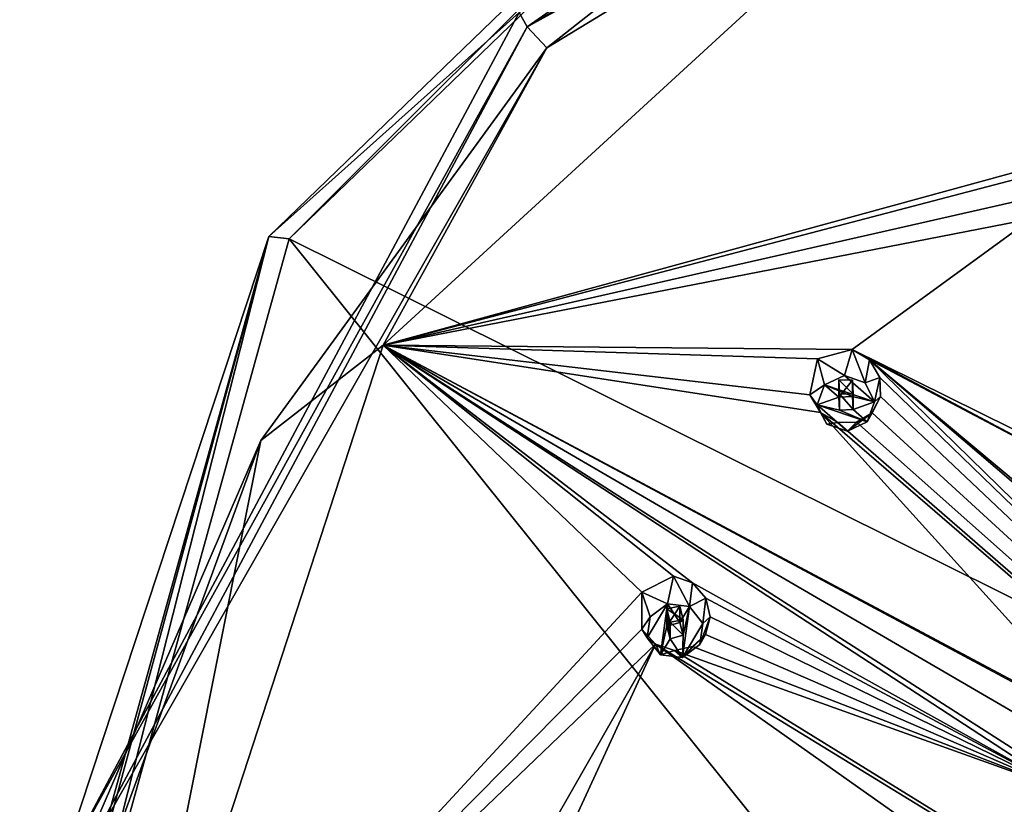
# Model space of a CAD drawing. Header units: millimetres. Extents: x -106 to 198, y -388 to 267.
# Tile 247 of 256: x 102 to 127, y 229 to 250. Entities that reach past the tile are written whole.
import ezdxf

# ---------------------------------------------------------------- set-up
doc = ezdxf.new("R2010")
doc.units = ezdxf.units.MM
doc.header["$LTSCALE"] = 52.148148
for name, color, linetype in [('5793', 7, 'CONTINUOUS'), ('5794', 7, 'CONTINUOUS'), ('5810', 7, 'CONTINUOUS'), ('5830', 7, 'CONTINUOUS'), ('5844', 7, 'CONTINUOUS'), ('5866', 7, 'CONTINUOUS'), ('6001', 7, 'CONTINUOUS'), ('6002', 7, 'CONTINUOUS'), ('6003', 7, 'CONTINUOUS'), ('6004', 7, 'CONTINUOUS'), ('6005', 7, 'CONTINUOUS'), ('6006', 7, 'CONTINUOUS'), ('6007', 7, 'CONTINUOUS'), ('6008', 7, 'CONTINUOUS'), ('6009', 7, 'CONTINUOUS'), ('6010', 7, 'CONTINUOUS'), ('6337', 7, 'CONTINUOUS'), ('6339', 7, 'CONTINUOUS')]:
    doc.layers.add(name, color=color, linetype=linetype)

msp = doc.modelspace()

# ---------------------------------------------------------------- linework, layer by layer
at = {"layer": '5793', "linetype": 'CONTINUOUS'}
for points in [[(126.055, 260.808, -0.948), (150, 267.005, 0.713), (150, 223.267, -21.09), (126.055, 260.808, -0.948)], [(108.526, 243.876, -5.485), (126.055, 260.808, -0.948), (150, 223.267, -21.09), (108.526, 243.876, -5.485)], [(102.109, 220.746, -11.682), (108.526, 243.876, -5.485), (125.566, 222.631, -18.714), (102.109, 220.746, -11.682)], [(125.566, 222.631, -18.714), (108.526, 243.876, -5.485), (150, 223.267, -21.09), (125.566, 222.631, -18.714)]]:
    msp.add_3dface(points, dxfattribs=at)
at = {"layer": '5794', "linetype": 'CONTINUOUS'}
for points in [[(107.998, 243.932, -4.517), (114.523, 249.775, 7.754), (125.75, 261.079, 0.078), (107.998, 243.932, -4.517)], [(102.499, 227.29, 1.729), (114.523, 249.775, 7.754), (107.998, 243.932, -4.517), (102.499, 227.29, 1.729)], [(101.5, 220.508, -10.793), (102.499, 227.29, 1.729), (107.998, 243.932, -4.517), (101.5, 220.508, -10.793)]]:
    msp.add_3dface(points, dxfattribs=at)
at = {"layer": '5810', "linetype": 'CONTINUOUS'}
for points in [[(115.246, 248.849, 8.541), (127.69, 256.43, 10.572), (125.287, 256.756, 10.66), (115.246, 248.849, 8.541)], [(110.979, 241.102, 6.465), (127.69, 256.43, 10.572), (115.246, 248.849, 8.541), (110.979, 241.102, 6.465)], [(107.79, 238.615, 5.799), (110.979, 241.102, 6.465), (115.246, 248.849, 8.541), (107.79, 238.615, 5.799)], [(104.062, 219.87, 0.776), (110.979, 241.102, 6.465), (107.79, 238.615, 5.799), (104.062, 219.87, 0.776)], [(103.474, 226.817, 2.638), (104.062, 219.87, 0.776), (107.79, 238.615, 5.799), (103.474, 226.817, 2.638)]]:
    msp.add_3dface(points, dxfattribs=at)
at = {"layer": '5830', "linetype": 'CONTINUOUS'}
for points in [[(108.526, 243.876, -5.485), (107.998, 243.932, -4.517), (125.75, 261.079, 0.078), (108.526, 243.876, -5.485)], [(126.055, 260.808, -0.948), (108.526, 243.876, -5.485), (125.75, 261.079, 0.078), (126.055, 260.808, -0.948)], [(101.5, 220.508, -10.793), (107.998, 243.932, -4.517), (101.666, 220.651, -11.326), (101.5, 220.508, -10.793)], [(107.998, 243.932, -4.517), (102.109, 220.746, -11.682), (101.666, 220.651, -11.326), (107.998, 243.932, -4.517)], [(108.526, 243.876, -5.485), (102.109, 220.746, -11.682), (107.998, 243.932, -4.517), (108.526, 243.876, -5.485)]]:
    msp.add_3dface(points, dxfattribs=at)
at = {"layer": '5844', "linetype": 'CONTINUOUS'}
for points in [[(114.523, 249.775, 7.754), (114.737, 249.399, 8.385), (136.979, 262.483, 11.891), (114.523, 249.775, 7.754)], [(114.737, 249.399, 8.385), (137.166, 261.748, 11.997), (136.979, 262.483, 11.891), (114.737, 249.399, 8.385)], [(125.287, 256.756, 10.66), (137.166, 261.748, 11.997), (114.737, 249.399, 8.385), (125.287, 256.756, 10.66)], [(115.246, 248.849, 8.541), (125.287, 256.756, 10.66), (114.737, 249.399, 8.385), (115.246, 248.849, 8.541)], [(114.523, 249.775, 7.754), (102.499, 227.29, 1.729), (114.737, 249.399, 8.385), (114.523, 249.775, 7.754)], [(102.499, 227.29, 1.729), (102.786, 227.05, 2.397), (114.737, 249.399, 8.385), (102.499, 227.29, 1.729)], [(102.786, 227.05, 2.397), (115.246, 248.849, 8.541), (114.737, 249.399, 8.385), (102.786, 227.05, 2.397)], [(107.79, 238.615, 5.799), (115.246, 248.849, 8.541), (102.786, 227.05, 2.397), (107.79, 238.615, 5.799)], [(103.474, 226.817, 2.638), (107.79, 238.615, 5.799), (102.786, 227.05, 2.397), (103.474, 226.817, 2.638)]]:
    msp.add_3dface(points, dxfattribs=at)
at = {"layer": '5866', "linetype": 'CONTINUOUS'}
for points in [[(127.69, 256.43, 10.572), (110.979, 241.102, 6.465), (129.039, 245.838, 11.573), (127.69, 256.43, 10.572)], [(129.039, 245.838, 11.573), (110.979, 241.102, 6.465), (128.092, 245.783, 11.387), (129.039, 245.838, 11.573)], [(128.092, 245.783, 11.387), (110.979, 241.102, 6.465), (127.702, 244.9, 11.321), (128.092, 245.783, 11.387)], [(127.702, 244.9, 11.321), (110.979, 241.102, 6.465), (127.887, 244.394, 11.364), (127.702, 244.9, 11.321)], [(110.979, 241.102, 6.465), (123.206, 240.99, 10.274), (127.887, 244.394, 11.364), (110.979, 241.102, 6.465)], [(127.887, 244.394, 11.364), (123.206, 240.99, 10.274), (134.029, 235.634, 12.144), (127.887, 244.394, 11.364)], [(110.979, 241.102, 6.465), (104.062, 219.87, 0.776), (117.721, 234.657, 8.406), (110.979, 241.102, 6.465)], [(119.04, 234.903, 8.821), (110.979, 241.102, 6.465), (118.545, 235.077, 8.689), (119.04, 234.903, 8.821)], [(110.979, 241.102, 6.465), (119.04, 234.903, 8.821), (128.79, 229.483, 10.618), (110.979, 241.102, 6.465)], [(118.545, 235.077, 8.689), (110.979, 241.102, 6.465), (117.721, 234.657, 8.406), (118.545, 235.077, 8.689)], [(123.206, 240.99, 10.274), (110.979, 241.102, 6.465), (122.301, 240.746, 10.038), (123.206, 240.99, 10.274)], [(122.301, 240.746, 10.038), (110.979, 241.102, 6.465), (122.101, 239.804, 9.956), (122.301, 240.746, 10.038)], [(122.101, 239.804, 9.956), (110.979, 241.102, 6.465), (122.381, 239.345, 10.011), (122.101, 239.804, 9.956)], [(122.381, 239.345, 10.011), (110.979, 241.102, 6.465), (129.931, 231, 11.024), (122.381, 239.345, 10.011)], [(129.931, 231, 11.024), (110.979, 241.102, 6.465), (129.453, 231.213, 10.959), (129.931, 231, 11.024)], [(129.453, 231.213, 10.959), (110.979, 241.102, 6.465), (128.561, 230.863, 10.745), (129.453, 231.213, 10.959)], [(128.561, 230.863, 10.745), (110.979, 241.102, 6.465), (128.462, 229.896, 10.606), (128.561, 230.863, 10.745)], [(128.462, 229.896, 10.606), (110.979, 241.102, 6.465), (128.79, 229.483, 10.618), (128.462, 229.896, 10.606)], [(123.206, 240.99, 10.274), (123.663, 240.72, 10.379), (134.219, 235.142, 12.134), (123.206, 240.99, 10.274)], [(134.029, 235.634, 12.144), (123.206, 240.99, 10.274), (134.219, 235.142, 12.134), (134.029, 235.634, 12.144)], [(123.931, 240.261, 10.431), (145.403, 219.473, 10.825), (123.663, 240.72, 10.379), (123.931, 240.261, 10.431)], [(123.663, 240.72, 10.379), (145.403, 219.473, 10.825), (140.398, 226.418, 11.823), (123.663, 240.72, 10.379)], [(140.202, 226.896, 11.88), (123.663, 240.72, 10.379), (140.398, 226.418, 11.823), (140.202, 226.896, 11.88)], [(123.663, 240.72, 10.379), (140.202, 226.896, 11.88), (134.219, 235.142, 12.134), (123.663, 240.72, 10.379)], [(123.948, 239.759, 10.418), (145.403, 219.473, 10.825), (123.931, 240.261, 10.431), (123.948, 239.759, 10.418)], [(123.726, 239.335, 10.348), (145.403, 219.473, 10.825), (123.948, 239.759, 10.418), (123.726, 239.335, 10.348)], [(122.381, 239.345, 10.011), (145.403, 219.473, 10.825), (122.836, 239.087, 10.116), (122.381, 239.345, 10.011)], [(145.403, 219.473, 10.825), (122.381, 239.345, 10.011), (129.931, 231, 11.024), (145.403, 219.473, 10.825)], [(145.403, 219.473, 10.825), (123.726, 239.335, 10.348), (123.324, 239.09, 10.239), (145.403, 219.473, 10.825)], [(122.836, 239.087, 10.116), (145.403, 219.473, 10.825), (123.324, 239.09, 10.239), (122.836, 239.087, 10.116)], [(119.04, 234.903, 8.821), (119.391, 234.507, 8.889), (128.79, 229.483, 10.618), (119.04, 234.903, 8.821)], [(117.721, 234.657, 8.406), (104.062, 219.87, 0.776), (117.719, 233.695, 8.319), (117.721, 234.657, 8.406)], [(119.391, 234.507, 8.889), (119.509, 234.018, 8.88), (128.79, 229.483, 10.618), (119.391, 234.507, 8.889)], [(119.509, 234.018, 8.88), (119.381, 233.559, 8.8), (128.79, 229.483, 10.618), (119.509, 234.018, 8.88)], [(117.719, 233.695, 8.319), (104.062, 219.87, 0.776), (118.082, 233.301, 8.391), (117.719, 233.695, 8.319)], [(119.381, 233.559, 8.8), (119.043, 233.239, 8.671), (128.79, 229.483, 10.618), (119.381, 233.559, 8.8)], [(104.062, 219.87, 0.776), (115.258, 228.356, 6.888), (118.082, 233.301, 8.391), (104.062, 219.87, 0.776)], [(115.258, 228.356, 6.888), (115.77, 228.284, 7.047), (118.082, 233.301, 8.391), (115.258, 228.356, 6.888)], [(118.082, 233.301, 8.391), (115.77, 228.284, 7.047), (136.037, 220.62, 10.27), (118.082, 233.301, 8.391)], [(118.082, 233.301, 8.391), (143.995, 217.437, 10.279), (118.573, 233.139, 8.523), (118.082, 233.301, 8.391)], [(143.995, 217.437, 10.279), (118.082, 233.301, 8.391), (136.037, 220.62, 10.27), (143.995, 217.437, 10.279)], [(119.043, 233.239, 8.671), (118.573, 233.139, 8.523), (128.79, 229.483, 10.618), (119.043, 233.239, 8.671)], [(118.573, 233.139, 8.523), (143.995, 217.437, 10.279), (128.79, 229.483, 10.618), (118.573, 233.139, 8.523)]]:
    msp.add_3dface(points, dxfattribs=at)
at = {"layer": '6001', "linetype": 'CONTINUOUS'}
for points in [[(118.545, 235.077, 8.689), (117.721, 234.657, 8.406), (118.393, 234.356, 10.396), (118.545, 235.077, 8.689)], [(118.962, 234.284, 10.377), (118.545, 235.077, 8.689), (118.393, 234.356, 10.396), (118.962, 234.284, 10.377)], [(119.04, 234.903, 8.821), (118.545, 235.077, 8.689), (118.962, 234.284, 10.377), (119.04, 234.903, 8.821)], [(119.391, 234.507, 8.889), (119.04, 234.903, 8.821), (118.962, 234.284, 10.377), (119.391, 234.507, 8.889)], [(118.393, 234.356, 10.396), (117.721, 234.657, 8.406), (117.938, 234.019, 10.306), (118.393, 234.356, 10.396)], [(119.312, 233.844, 10.259), (119.391, 234.507, 8.889), (118.962, 234.284, 10.377), (119.312, 233.844, 10.259)], [(119.509, 234.018, 8.88), (119.391, 234.507, 8.889), (119.312, 233.844, 10.259), (119.509, 234.018, 8.88)], [(119.381, 233.559, 8.8), (119.509, 234.018, 8.88), (119.237, 233.294, 10.111), (119.381, 233.559, 8.8)], [(119.237, 233.294, 10.111), (119.509, 234.018, 8.88), (119.312, 233.844, 10.259), (119.237, 233.294, 10.111)]]:
    msp.add_3dface(points, dxfattribs=at)
at = {"layer": '6002', "linetype": 'CONTINUOUS'}
for points in [[(118.393, 234.356, 10.396), (117.938, 234.019, 10.306), (117.863, 233.469, 10.158), (118.393, 234.356, 10.396)], [(118.212, 233.029, 10.04), (118.393, 234.356, 10.396), (117.863, 233.469, 10.158), (118.212, 233.029, 10.04)], [(118.393, 234.356, 10.396), (118.212, 233.029, 10.04), (118.371, 233.777, 10.241), (118.393, 234.356, 10.396)], [(118.393, 234.356, 10.396), (118.371, 233.777, 10.241), (118.712, 233.866, 10.265), (118.393, 234.356, 10.396)], [(118.962, 234.284, 10.377), (118.393, 234.356, 10.396), (118.712, 233.866, 10.265), (118.962, 234.284, 10.377)], [(118.804, 233.536, 10.176), (118.962, 234.284, 10.377), (118.712, 233.866, 10.265), (118.804, 233.536, 10.176)], [(119.312, 233.844, 10.259), (118.962, 234.284, 10.377), (118.781, 232.957, 10.021), (119.312, 233.844, 10.259)], [(118.781, 232.957, 10.021), (118.962, 234.284, 10.377), (118.804, 233.536, 10.176), (118.781, 232.957, 10.021)], [(118.371, 233.777, 10.241), (118.212, 233.029, 10.04), (118.462, 233.447, 10.152), (118.371, 233.777, 10.241)], [(119.237, 233.294, 10.111), (119.312, 233.844, 10.259), (118.781, 232.957, 10.021), (119.237, 233.294, 10.111)], [(118.212, 233.029, 10.04), (118.781, 232.957, 10.021), (118.462, 233.447, 10.152), (118.212, 233.029, 10.04)], [(118.462, 233.447, 10.152), (118.781, 232.957, 10.021), (118.804, 233.536, 10.176), (118.462, 233.447, 10.152)]]:
    msp.add_3dface(points, dxfattribs=at)
at = {"layer": '6003', "linetype": 'CONTINUOUS'}
for points in [[(118.712, 233.866, 10.265), (118.371, 233.777, 10.241), (118.713, 234.292, 8.672), (118.712, 233.866, 10.265)], [(118.371, 233.777, 10.241), (118.371, 234.226, 8.565), (118.713, 234.292, 8.672), (118.371, 233.777, 10.241)], [(118.804, 233.94, 8.667), (118.712, 233.866, 10.265), (118.713, 234.292, 8.672), (118.804, 233.94, 8.667)], [(118.804, 233.536, 10.176), (118.712, 233.866, 10.265), (118.804, 233.94, 8.667), (118.804, 233.536, 10.176)]]:
    msp.add_3dface(points, dxfattribs=at)
at = {"layer": '6004', "linetype": 'CONTINUOUS'}
for points in [[(117.721, 234.657, 8.406), (117.719, 233.695, 8.319), (117.938, 234.019, 10.306), (117.721, 234.657, 8.406)], [(117.938, 234.019, 10.306), (117.719, 233.695, 8.319), (117.863, 233.469, 10.158), (117.938, 234.019, 10.306)], [(117.719, 233.695, 8.319), (118.082, 233.301, 8.391), (117.863, 233.469, 10.158), (117.719, 233.695, 8.319)], [(118.082, 233.301, 8.391), (118.212, 233.029, 10.04), (117.863, 233.469, 10.158), (118.082, 233.301, 8.391)], [(119.043, 233.239, 8.671), (119.381, 233.559, 8.8), (118.781, 232.957, 10.021), (119.043, 233.239, 8.671)], [(119.381, 233.559, 8.8), (119.237, 233.294, 10.111), (118.781, 232.957, 10.021), (119.381, 233.559, 8.8)], [(118.082, 233.301, 8.391), (118.573, 233.139, 8.523), (118.212, 233.029, 10.04), (118.082, 233.301, 8.391)], [(118.573, 233.139, 8.523), (118.781, 232.957, 10.021), (118.212, 233.029, 10.04), (118.573, 233.139, 8.523)], [(118.573, 233.139, 8.523), (119.043, 233.239, 8.671), (118.781, 232.957, 10.021), (118.573, 233.139, 8.523)]]:
    msp.add_3dface(points, dxfattribs=at)
at = {"layer": '6005', "linetype": 'CONTINUOUS'}
for points in [[(118.371, 233.777, 10.241), (118.462, 233.447, 10.152), (118.371, 234.226, 8.565), (118.371, 233.777, 10.241)], [(118.371, 234.226, 8.565), (118.462, 233.447, 10.152), (118.463, 233.874, 8.56), (118.371, 234.226, 8.565)], [(118.804, 233.536, 10.176), (118.804, 233.94, 8.667), (118.463, 233.874, 8.56), (118.804, 233.536, 10.176)], [(118.462, 233.447, 10.152), (118.804, 233.536, 10.176), (118.463, 233.874, 8.56), (118.462, 233.447, 10.152)]]:
    msp.add_3dface(points, dxfattribs=at)
at = {"layer": '6006', "linetype": 'CONTINUOUS'}
for points in [[(123.206, 240.99, 10.274), (122.301, 240.746, 10.038), (123.005, 240.306, 11.99), (123.206, 240.99, 10.274)], [(123.546, 240.121, 11.941), (123.206, 240.99, 10.274), (123.005, 240.306, 11.99), (123.546, 240.121, 11.941)], [(123.663, 240.72, 10.379), (123.206, 240.99, 10.274), (123.546, 240.121, 11.941), (123.663, 240.72, 10.379)], [(123.005, 240.306, 11.99), (122.301, 240.746, 10.038), (122.487, 240.067, 11.926), (123.005, 240.306, 11.99)], [(123.931, 240.261, 10.431), (123.663, 240.72, 10.379), (123.546, 240.121, 11.941), (123.931, 240.261, 10.431)], [(123.793, 239.62, 11.806), (123.931, 240.261, 10.431), (123.546, 240.121, 11.941), (123.793, 239.62, 11.806)], [(123.948, 239.759, 10.418), (123.931, 240.261, 10.431), (123.793, 239.62, 11.806), (123.948, 239.759, 10.418)], [(123.726, 239.335, 10.348), (123.948, 239.759, 10.418), (123.602, 239.098, 11.666), (123.726, 239.335, 10.348)], [(123.602, 239.098, 11.666), (123.948, 239.759, 10.418), (123.793, 239.62, 11.806), (123.602, 239.098, 11.666)]]:
    msp.add_3dface(points, dxfattribs=at)
at = {"layer": '6007', "linetype": 'CONTINUOUS'}
for points in [[(122.487, 240.067, 11.926), (122.295, 239.544, 11.786), (122.859, 239.744, 11.84), (122.487, 240.067, 11.926)], [(123.793, 239.62, 11.806), (123.005, 240.306, 11.99), (122.487, 240.067, 11.926), (123.793, 239.62, 11.806)], [(123.793, 239.62, 11.806), (122.487, 240.067, 11.926), (123.212, 239.762, 11.844), (123.793, 239.62, 11.806)], [(122.487, 240.067, 11.926), (122.859, 239.744, 11.84), (123.212, 239.762, 11.844), (122.487, 240.067, 11.926)], [(123.793, 239.62, 11.806), (123.546, 240.121, 11.941), (123.005, 240.306, 11.99), (123.793, 239.62, 11.806)], [(122.859, 239.744, 11.84), (122.295, 239.544, 11.786), (122.877, 239.403, 11.748), (122.859, 239.744, 11.84)], [(123.23, 239.421, 11.753), (123.793, 239.62, 11.806), (123.212, 239.762, 11.844), (123.23, 239.421, 11.753)], [(123.602, 239.098, 11.666), (123.793, 239.62, 11.806), (123.23, 239.421, 11.753), (123.602, 239.098, 11.666)], [(123.084, 238.859, 11.602), (123.602, 239.098, 11.666), (122.295, 239.544, 11.786), (123.084, 238.859, 11.602)], [(122.295, 239.544, 11.786), (123.602, 239.098, 11.666), (122.877, 239.403, 11.748), (122.295, 239.544, 11.786)], [(122.543, 239.044, 11.652), (123.084, 238.859, 11.602), (122.295, 239.544, 11.786), (122.543, 239.044, 11.652)], [(122.877, 239.403, 11.748), (123.602, 239.098, 11.666), (123.23, 239.421, 11.753), (122.877, 239.403, 11.748)]]:
    msp.add_3dface(points, dxfattribs=at)
at = {"layer": '6008', "linetype": 'CONTINUOUS'}
for points in [[(122.859, 239.744, 11.84), (122.859, 240.193, 10.164), (123.212, 240.188, 10.252), (122.859, 239.744, 11.84)], [(123.212, 239.762, 11.844), (122.859, 239.744, 11.84), (123.212, 240.188, 10.252), (123.212, 239.762, 11.844)], [(123.23, 239.825, 10.244), (123.212, 239.762, 11.844), (123.212, 240.188, 10.252), (123.23, 239.825, 10.244)], [(123.23, 239.421, 11.753), (123.212, 239.762, 11.844), (123.23, 239.825, 10.244), (123.23, 239.421, 11.753)]]:
    msp.add_3dface(points, dxfattribs=at)
at = {"layer": '6009', "linetype": 'CONTINUOUS'}
for points in [[(122.301, 240.746, 10.038), (122.101, 239.804, 9.956), (122.487, 240.067, 11.926), (122.301, 240.746, 10.038)], [(122.487, 240.067, 11.926), (122.101, 239.804, 9.956), (122.295, 239.544, 11.786), (122.487, 240.067, 11.926)], [(122.101, 239.804, 9.956), (122.381, 239.345, 10.011), (122.295, 239.544, 11.786), (122.101, 239.804, 9.956)], [(122.381, 239.345, 10.011), (122.543, 239.044, 11.652), (122.295, 239.544, 11.786), (122.381, 239.345, 10.011)], [(122.381, 239.345, 10.011), (122.836, 239.087, 10.116), (122.543, 239.044, 11.652), (122.381, 239.345, 10.011)], [(123.324, 239.09, 10.239), (123.726, 239.335, 10.348), (123.084, 238.859, 11.602), (123.324, 239.09, 10.239)], [(123.726, 239.335, 10.348), (123.602, 239.098, 11.666), (123.084, 238.859, 11.602), (123.726, 239.335, 10.348)], [(122.836, 239.087, 10.116), (123.084, 238.859, 11.602), (122.543, 239.044, 11.652), (122.836, 239.087, 10.116)], [(122.836, 239.087, 10.116), (123.324, 239.09, 10.239), (123.084, 238.859, 11.602), (122.836, 239.087, 10.116)]]:
    msp.add_3dface(points, dxfattribs=at)
at = {"layer": '6010', "linetype": 'CONTINUOUS'}
for points in [[(122.859, 239.744, 11.84), (122.877, 239.403, 11.748), (122.859, 240.193, 10.164), (122.859, 239.744, 11.84)], [(122.859, 240.193, 10.164), (122.877, 239.403, 11.748), (122.878, 239.829, 10.156), (122.859, 240.193, 10.164)], [(122.877, 239.403, 11.748), (123.23, 239.421, 11.753), (122.878, 239.829, 10.156), (122.877, 239.403, 11.748)], [(123.23, 239.421, 11.753), (123.23, 239.825, 10.244), (122.878, 239.829, 10.156), (123.23, 239.421, 11.753)]]:
    msp.add_3dface(points, dxfattribs=at)
at = {"layer": '6337', "linetype": 'CONTINUOUS'}
for points in [[(122.859, 240.193, 10.164), (123.23, 239.825, 10.244), (123.212, 240.188, 10.252), (122.859, 240.193, 10.164)], [(123.23, 239.825, 10.244), (122.859, 240.193, 10.164), (122.878, 239.829, 10.156), (123.23, 239.825, 10.244)]]:
    msp.add_3dface(points, dxfattribs=at)
at = {"layer": '6339', "linetype": 'CONTINUOUS'}
for points in [[(118.371, 234.226, 8.565), (118.804, 233.94, 8.667), (118.713, 234.292, 8.672), (118.371, 234.226, 8.565)], [(118.804, 233.94, 8.667), (118.371, 234.226, 8.565), (118.463, 233.874, 8.56), (118.804, 233.94, 8.667)]]:
    msp.add_3dface(points, dxfattribs=at)

doc.saveas('drawing.dxf')
